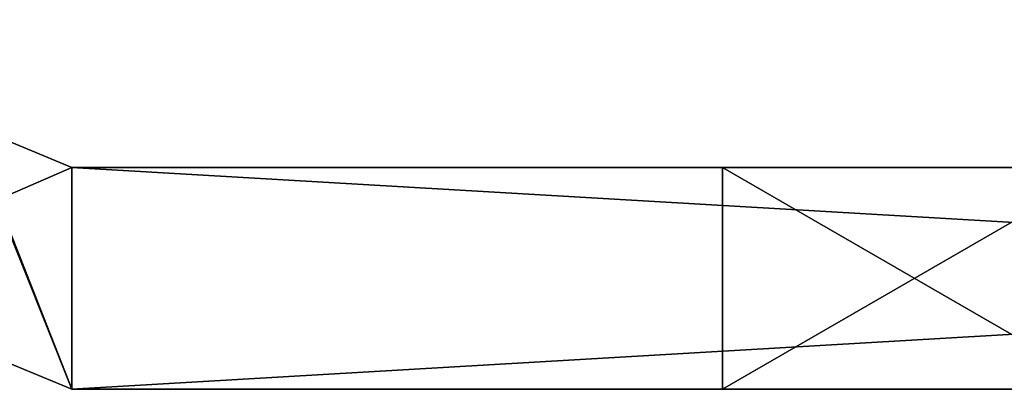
# Model space of a CAD drawing. Header units: millimetres. Extents: x -278 to 278, y -26 to 186.
# Tile 18 of 90: x -253.85 to -247.19, y -15.5 to -13. Entities that reach past the tile are written whole.
import ezdxf

# ---------------------------------------------------------------- set-up
doc = ezdxf.new("R2010")
doc.units = ezdxf.units.MM
doc.header["$LTSCALE"] = 52.148148
for name, color, linetype in [('107', 7, 'CONTINUOUS'), ('109', 7, 'CONTINUOUS'), ('121', 7, 'CONTINUOUS'), ('122', 7, 'CONTINUOUS'), ('124', 7, 'CONTINUOUS'), ('127', 7, 'CONTINUOUS'), ('133', 7, 'CONTINUOUS'), ('137', 7, 'CONTINUOUS'), ('141', 7, 'CONTINUOUS'), ('143', 7, 'CONTINUOUS'), ('572', 7, 'CONTINUOUS'), ('573', 7, 'CONTINUOUS'), ('574', 7, 'CONTINUOUS'), ('580', 7, 'CONTINUOUS'), ('581', 7, 'CONTINUOUS'), ('585', 7, 'CONTINUOUS'), ('596', 7, 'CONTINUOUS'), ('598', 7, 'CONTINUOUS'), ('600', 7, 'CONTINUOUS'), ('609', 7, 'CONTINUOUS'), ('611', 7, 'CONTINUOUS')]:
    doc.layers.add(name, color=color, linetype=linetype)

msp = doc.modelspace()

# ---------------------------------------------------------------- linework, layer by layer
at = {"layer": '107', "linetype": 'Continuous'}
for points in [[(-253.5, -15.5, -269), (-254.5, -13, -269), (-255.2678, -14.7678, -269), (-253.5, -15.5, -269)], [(-254.2071, -13.7071, -269), (-254.5, -13, -269), (-253.5, -15.5, -269), (-254.2071, -13.7071, -269)], [(-253.5, -14, -269), (-254.2071, -13.7071, -269), (-253.5, -15.5, -269), (-253.5, -14, -269)], [(-227.8, -14, -269), (-253.5, -14, -269), (-227.8, -15.5, -269), (-227.8, -14, -269)], [(-227.8, -15.5, -269), (-253.5, -14, -269), (-253.5, -15.5, -269), (-227.8, -15.5, -269)]]:
    msp.add_3dface(points, dxfattribs=at)
at = {"layer": '109', "linetype": 'Continuous'}
for points in [[(-253.5, -14, -335), (-255.2678, -14.7678, -335), (-254.2071, -13.7071, -335), (-253.5, -14, -335)], [(-253.5, -15.5, -335), (-255.2678, -14.7678, -335), (-253.5, -14, -335), (-253.5, -15.5, -335)], [(-227.8, -15.5, -335), (-253.5, -15.5, -335), (-227.8, -14, -335), (-227.8, -15.5, -335)], [(-227.8, -14, -335), (-253.5, -15.5, -335), (-253.5, -14, -335), (-227.8, -14, -335)]]:
    msp.add_3dface(points, dxfattribs=at)
at = {"layer": '121', "linetype": 'Continuous'}
for points in [[(-253.5, -15.5, -269), (-255.2678, -14.7678, -269), (-253.5, -15.5, -335), (-253.5, -15.5, -269)], [(-255.2678, -14.7678, -269), (-255.2678, -14.7678, -335), (-253.5, -15.5, -335), (-255.2678, -14.7678, -269)]]:
    msp.add_3dface(points, dxfattribs=at)
at = {"layer": '122', "linetype": 'Continuous'}
for points in [[(-227.8, -15.5, -269), (-253.5, -15.5, -269), (-246.5, -15.5, -275), (-227.8, -15.5, -269)], [(-253.5, -15.5, -269), (-253.5, -15.5, -335), (-249.0981, -15.5, -276.5), (-253.5, -15.5, -269)], [(-246.5, -15.5, -275), (-253.5, -15.5, -269), (-249.0981, -15.5, -276.5), (-246.5, -15.5, -275)], [(-253.5, -15.5, -335), (-227.8, -15.5, -335), (-225.6787, -15.5, -334.1213), (-253.5, -15.5, -335)], [(-224.8, -15.5, -332), (-253.5, -15.5, -335), (-225.6787, -15.5, -334.1213), (-224.8, -15.5, -332)], [(-253.5, -15.5, -335), (-224.8, -15.5, -332), (-246.5, -15.5, -329), (-253.5, -15.5, -335)], [(-249.0981, -15.5, -308.5), (-253.5, -15.5, -335), (-249.0995, -15.5, -311.4975), (-249.0981, -15.5, -308.5)], [(-253.5, -15.5, -335), (-249.0981, -15.5, -308.5), (-249.0995, -15.5, -295.4975), (-253.5, -15.5, -335)], [(-249.0995, -15.5, -311.4975), (-253.5, -15.5, -335), (-246.5, -15.5, -313), (-249.0995, -15.5, -311.4975)], [(-246.5, -15.5, -313), (-253.5, -15.5, -335), (-249.0981, -15.5, -324.5), (-246.5, -15.5, -313)], [(-249.0981, -15.5, -324.5), (-253.5, -15.5, -335), (-249.0995, -15.5, -327.4975), (-249.0981, -15.5, -324.5)], [(-249.0995, -15.5, -327.4975), (-253.5, -15.5, -335), (-246.5, -15.5, -329), (-249.0995, -15.5, -327.4975)], [(-249.0981, -15.5, -292.5), (-253.5, -15.5, -335), (-249.0995, -15.5, -295.4975), (-249.0981, -15.5, -292.5)], [(-253.5, -15.5, -335), (-249.0981, -15.5, -292.5), (-249.0995, -15.5, -279.4975), (-253.5, -15.5, -335)], [(-249.0981, -15.5, -276.5), (-253.5, -15.5, -335), (-249.0995, -15.5, -279.4975), (-249.0981, -15.5, -276.5)], [(-249.0995, -15.5, -295.4975), (-249.0981, -15.5, -308.5), (-246.5, -15.5, -297), (-249.0995, -15.5, -295.4975)], [(-249.0995, -15.5, -279.4975), (-249.0981, -15.5, -292.5), (-246.5, -15.5, -281), (-249.0995, -15.5, -279.4975)], [(-249.0981, -15.5, -308.5), (-246.5, -15.5, -307), (-234.8, -15.5, -297), (-249.0981, -15.5, -308.5)], [(-246.5, -15.5, -297), (-249.0981, -15.5, -308.5), (-234.8, -15.5, -297), (-246.5, -15.5, -297)], [(-246.5, -15.5, -313), (-249.0981, -15.5, -324.5), (-234.8, -15.5, -313), (-246.5, -15.5, -313)], [(-249.0981, -15.5, -324.5), (-246.5, -15.5, -323), (-234.8, -15.5, -313), (-249.0981, -15.5, -324.5)], [(-249.0981, -15.5, -292.5), (-246.5, -15.5, -291), (-246.5, -15.5, -281), (-249.0981, -15.5, -292.5)]]:
    msp.add_3dface(points, dxfattribs=at)
at = {"layer": '124', "linetype": 'Continuous'}
for points in [[(-253.5, -14, -269), (-227.8, -14, -269), (-225.6787, -14, -269.8787), (-253.5, -14, -269)], [(-253.5, -14, -335), (-253.5, -14, -269), (-249.0981, -14, -327.5), (-253.5, -14, -335)], [(-253.5, -14, -269), (-225.6787, -14, -269.8787), (-224.8, -14, -272), (-253.5, -14, -269)], [(-253.5, -14, -269), (-224.8, -14, -272), (-246.5, -14, -275), (-253.5, -14, -269)], [(-253.5, -14, -269), (-246.5, -14, -275), (-249.0995, -14, -276.5025), (-253.5, -14, -269)], [(-249.0981, -14, -279.5), (-253.5, -14, -269), (-249.0995, -14, -276.5025), (-249.0981, -14, -279.5)], [(-253.5, -14, -269), (-249.0981, -14, -279.5), (-246.5, -14, -291), (-253.5, -14, -269)], [(-253.5, -14, -269), (-246.5, -14, -291), (-249.0995, -14, -292.5025), (-253.5, -14, -269)], [(-249.0981, -14, -295.5), (-253.5, -14, -269), (-249.0995, -14, -292.5025), (-249.0981, -14, -295.5)], [(-253.5, -14, -269), (-249.0981, -14, -295.5), (-249.0995, -14, -308.5025), (-253.5, -14, -269)], [(-249.0981, -14, -327.5), (-253.5, -14, -269), (-249.0995, -14, -324.5025), (-249.0981, -14, -327.5)], [(-249.0995, -14, -324.5025), (-253.5, -14, -269), (-249.0981, -14, -311.5), (-249.0995, -14, -324.5025)], [(-249.0981, -14, -311.5), (-253.5, -14, -269), (-249.0995, -14, -308.5025), (-249.0981, -14, -311.5)], [(-227.8, -14, -335), (-253.5, -14, -335), (-246.5, -14, -329), (-227.8, -14, -335)], [(-246.5, -14, -329), (-253.5, -14, -335), (-249.0981, -14, -327.5), (-246.5, -14, -329)], [(-249.0981, -14, -295.5), (-246.5, -14, -307), (-249.0995, -14, -308.5025), (-249.0981, -14, -295.5)], [(-246.5, -14, -323), (-249.0995, -14, -324.5025), (-249.0981, -14, -311.5), (-246.5, -14, -323)], [(-249.0981, -14, -279.5), (-246.5, -14, -281), (-240.2573, -14, -285), (-249.0981, -14, -279.5)], [(-246.5, -14, -291), (-249.0981, -14, -279.5), (-240.2573, -14, -289.2333), (-246.5, -14, -291)], [(-240.2573, -14, -289.2333), (-249.0981, -14, -279.5), (-240.2573, -14, -285), (-240.2573, -14, -289.2333)], [(-249.0981, -14, -295.5), (-246.5, -14, -297), (-243.7035, -14, -299.6427), (-249.0981, -14, -295.5)], [(-246.5, -14, -307), (-249.0981, -14, -295.5), (-243.2114, -14, -304.9706), (-246.5, -14, -307)], [(-243.2114, -14, -304.9706), (-249.0981, -14, -295.5), (-243.7035, -14, -303.7827), (-243.2114, -14, -304.9706)], [(-243.7035, -14, -303.7827), (-249.0981, -14, -295.5), (-243.7035, -14, -299.6427), (-243.7035, -14, -303.7827)], [(-246.5, -14, -313), (-246.5, -14, -323), (-249.0981, -14, -311.5), (-246.5, -14, -313)]]:
    msp.add_3dface(points, dxfattribs=at)
at = {"layer": '127', "linetype": 'Continuous'}
for points in [[(-254.2071, -13.7071, -269), (-253.5, -14, -269), (-254.2071, -13.7071, -335), (-254.2071, -13.7071, -269)], [(-253.5, -14, -269), (-253.5, -14, -335), (-254.2071, -13.7071, -335), (-253.5, -14, -269)]]:
    msp.add_3dface(points, dxfattribs=at)
at = {"layer": '133', "linetype": 'Continuous'}
for points in [[(-249.0981, -15.5, -276.5), (-249.0995, -15.5, -279.4975), (-249.0995, -14, -276.5025), (-249.0981, -15.5, -276.5)], [(-246.5, -14, -275), (-249.0981, -15.5, -276.5), (-249.0995, -14, -276.5025), (-246.5, -14, -275)], [(-249.0995, -15.5, -279.4975), (-246.5, -15.5, -281), (-249.0981, -14, -279.5), (-249.0995, -15.5, -279.4975)], [(-249.0995, -15.5, -279.4975), (-249.0981, -14, -279.5), (-249.0995, -14, -276.5025), (-249.0995, -15.5, -279.4975)], [(-246.5, -15.5, -275), (-249.0981, -15.5, -276.5), (-246.5, -14, -275), (-246.5, -15.5, -275)], [(-246.5, -15.5, -281), (-246.5, -14, -281), (-249.0981, -14, -279.5), (-246.5, -15.5, -281)]]:
    msp.add_3dface(points, dxfattribs=at)
at = {"layer": '137', "linetype": 'Continuous'}
for points in [[(-249.0981, -15.5, -292.5), (-249.0995, -15.5, -295.4975), (-249.0995, -14, -292.5025), (-249.0981, -15.5, -292.5)], [(-246.5, -14, -291), (-249.0981, -15.5, -292.5), (-249.0995, -14, -292.5025), (-246.5, -14, -291)], [(-249.0995, -15.5, -295.4975), (-246.5, -15.5, -297), (-249.0981, -14, -295.5), (-249.0995, -15.5, -295.4975)], [(-249.0995, -15.5, -295.4975), (-249.0981, -14, -295.5), (-249.0995, -14, -292.5025), (-249.0995, -15.5, -295.4975)], [(-246.5, -15.5, -291), (-249.0981, -15.5, -292.5), (-246.5, -14, -291), (-246.5, -15.5, -291)], [(-246.5, -15.5, -297), (-246.5, -14, -297), (-249.0981, -14, -295.5), (-246.5, -15.5, -297)]]:
    msp.add_3dface(points, dxfattribs=at)
at = {"layer": '141', "linetype": 'Continuous'}
for points in [[(-249.0981, -15.5, -324.5), (-249.0995, -15.5, -327.4975), (-249.0995, -14, -324.5025), (-249.0981, -15.5, -324.5)], [(-246.5, -14, -323), (-249.0981, -15.5, -324.5), (-249.0995, -14, -324.5025), (-246.5, -14, -323)], [(-249.0995, -15.5, -327.4975), (-246.5, -15.5, -329), (-249.0981, -14, -327.5), (-249.0995, -15.5, -327.4975)], [(-249.0995, -15.5, -327.4975), (-249.0981, -14, -327.5), (-249.0995, -14, -324.5025), (-249.0995, -15.5, -327.4975)], [(-246.5, -15.5, -323), (-249.0981, -15.5, -324.5), (-246.5, -14, -323), (-246.5, -15.5, -323)], [(-246.5, -15.5, -329), (-246.5, -14, -329), (-249.0981, -14, -327.5), (-246.5, -15.5, -329)]]:
    msp.add_3dface(points, dxfattribs=at)
at = {"layer": '143', "linetype": 'Continuous'}
for points in [[(-249.0981, -15.5, -308.5), (-249.0995, -15.5, -311.4975), (-249.0995, -14, -308.5025), (-249.0981, -15.5, -308.5)], [(-246.5, -14, -307), (-249.0981, -15.5, -308.5), (-249.0995, -14, -308.5025), (-246.5, -14, -307)], [(-249.0995, -15.5, -311.4975), (-246.5, -15.5, -313), (-249.0981, -14, -311.5), (-249.0995, -15.5, -311.4975)], [(-249.0995, -15.5, -311.4975), (-249.0981, -14, -311.5), (-249.0995, -14, -308.5025), (-249.0995, -15.5, -311.4975)], [(-246.5, -15.5, -307), (-249.0981, -15.5, -308.5), (-246.5, -14, -307), (-246.5, -15.5, -307)], [(-246.5, -15.5, -313), (-246.5, -14, -313), (-249.0981, -14, -311.5), (-246.5, -15.5, -313)]]:
    msp.add_3dface(points, dxfattribs=at)
at = {"layer": '572', "linetype": 'Continuous'}
for points in [[(-253.5, -14, -95), (-255.2678, -14.7678, -95), (-254.2071, -13.7071, -95), (-253.5, -14, -95)], [(-253.5, -15.5, -95), (-255.2678, -14.7678, -95), (-253.5, -14, -95), (-253.5, -15.5, -95)], [(-227.8, -15.5, -95), (-253.5, -15.5, -95), (-227.8, -14, -95), (-227.8, -15.5, -95)], [(-227.8, -14, -95), (-253.5, -15.5, -95), (-253.5, -14, -95), (-227.8, -14, -95)]]:
    msp.add_3dface(points, dxfattribs=at)
at = {"layer": '573', "linetype": 'Continuous'}
for points in [[(-255.2678, -14.7678, -95), (-253.5, -15.5, -95), (-255.2678, -14.7678, -13), (-255.2678, -14.7678, -95)], [(-253.5, -15.5, -95), (-253.5, -15.5, -13), (-255.2678, -14.7678, -13), (-253.5, -15.5, -95)]]:
    msp.add_3dface(points, dxfattribs=at)
at = {"layer": '574', "linetype": 'Continuous'}
for points in [[(-255.2678, -14.7678, -13), (-253.5, -15.5, -13), (-254.5, -13, -13), (-255.2678, -14.7678, -13)], [(-254.5, -13, -13), (-253.5, -15.5, -13), (-254.2071, -13.7071, -13), (-254.5, -13, -13)], [(-254.2071, -13.7071, -13), (-253.5, -15.5, -13), (-253.5, -14, -13), (-254.2071, -13.7071, -13)], [(-253.5, -14, -13), (-253.5, -15.5, -13), (-227.8, -15.5, -13), (-253.5, -14, -13)], [(-227.8, -14, -13), (-253.5, -14, -13), (-227.8, -15.5, -13), (-227.8, -14, -13)]]:
    msp.add_3dface(points, dxfattribs=at)
at = {"layer": '580', "linetype": 'Continuous'}
for points in [[(-253.5, -14, -95), (-254.2071, -13.7071, -95), (-253.5, -14, -13), (-253.5, -14, -95)], [(-254.2071, -13.7071, -95), (-254.2071, -13.7071, -13), (-253.5, -14, -13), (-254.2071, -13.7071, -95)]]:
    msp.add_3dface(points, dxfattribs=at)
at = {"layer": '581', "linetype": 'Continuous'}
for points in [[(-227.8, -14, -95), (-253.5, -14, -95), (-246.5, -14, -89), (-227.8, -14, -95)], [(-253.5, -14, -95), (-253.5, -14, -13), (-249.0981, -14, -87.5), (-253.5, -14, -95)], [(-246.5, -14, -89), (-253.5, -14, -95), (-249.0981, -14, -87.5), (-246.5, -14, -89)], [(-253.5, -14, -13), (-227.8, -14, -13), (-225.6787, -14, -13.8787), (-253.5, -14, -13)], [(-224.8, -14, -16), (-253.5, -14, -13), (-225.6787, -14, -13.8787), (-224.8, -14, -16)], [(-253.5, -14, -13), (-224.8, -14, -16), (-246.5, -14, -19), (-253.5, -14, -13)], [(-249.0981, -14, -23.5), (-253.5, -14, -13), (-249.0995, -14, -20.5025), (-249.0981, -14, -23.5)], [(-253.5, -14, -13), (-249.0981, -14, -23.5), (-246.5, -14, -35), (-253.5, -14, -13)], [(-249.0995, -14, -20.5025), (-253.5, -14, -13), (-246.5, -14, -19), (-249.0995, -14, -20.5025)], [(-249.0981, -14, -71.5), (-253.5, -14, -13), (-249.0995, -14, -68.5025), (-249.0981, -14, -71.5)], [(-253.5, -14, -13), (-249.0981, -14, -71.5), (-249.0995, -14, -84.5025), (-253.5, -14, -13)], [(-249.0995, -14, -68.5025), (-253.5, -14, -13), (-249.0981, -14, -55.5), (-249.0995, -14, -68.5025)], [(-249.0981, -14, -87.5), (-253.5, -14, -13), (-249.0995, -14, -84.5025), (-249.0981, -14, -87.5)], [(-249.0981, -14, -55.5), (-253.5, -14, -13), (-249.0995, -14, -52.5025), (-249.0981, -14, -55.5)], [(-249.0995, -14, -52.5025), (-253.5, -14, -13), (-249.0981, -14, -39.5), (-249.0995, -14, -52.5025)], [(-249.0981, -14, -39.5), (-253.5, -14, -13), (-249.0995, -14, -36.5025), (-249.0981, -14, -39.5)], [(-249.0995, -14, -36.5025), (-253.5, -14, -13), (-246.5, -14, -35), (-249.0995, -14, -36.5025)], [(-246.5, -14, -67), (-249.0995, -14, -68.5025), (-249.0981, -14, -55.5), (-246.5, -14, -67)], [(-249.0981, -14, -71.5), (-246.5, -14, -83), (-249.0995, -14, -84.5025), (-249.0981, -14, -71.5)], [(-246.5, -14, -51), (-249.0995, -14, -52.5025), (-249.0981, -14, -39.5), (-246.5, -14, -51)], [(-249.0981, -14, -23.5), (-246.5, -14, -25), (-240.2573, -14, -29), (-249.0981, -14, -23.5)], [(-246.5, -14, -35), (-249.0981, -14, -23.5), (-240.2573, -14, -33.2333), (-246.5, -14, -35)], [(-240.2573, -14, -33.2333), (-249.0981, -14, -23.5), (-240.2573, -14, -29), (-240.2573, -14, -33.2333)], [(-246.5, -14, -67), (-249.0981, -14, -55.5), (-243.2114, -14, -64.9706), (-246.5, -14, -67)], [(-249.0981, -14, -71.5), (-246.5, -14, -73), (-246.5, -14, -83), (-249.0981, -14, -71.5)], [(-234.8, -14, -51), (-246.5, -14, -51), (-249.0981, -14, -39.5), (-234.8, -14, -51)], [(-249.0981, -14, -55.5), (-246.5, -14, -57), (-243.7035, -14, -59.6427), (-249.0981, -14, -55.5)], [(-243.2114, -14, -64.9706), (-249.0981, -14, -55.5), (-243.7035, -14, -63.7827), (-243.2114, -14, -64.9706)], [(-243.7035, -14, -63.7827), (-249.0981, -14, -55.5), (-243.7035, -14, -59.6427), (-243.7035, -14, -63.7827)], [(-246.5, -14, -41), (-234.8, -14, -51), (-249.0981, -14, -39.5), (-246.5, -14, -41)]]:
    msp.add_3dface(points, dxfattribs=at)
at = {"layer": '585', "linetype": 'Continuous'}
for points in [[(-253.5, -15.5, -95), (-227.8, -15.5, -95), (-225.6787, -15.5, -94.1213), (-253.5, -15.5, -95)], [(-253.5, -15.5, -13), (-253.5, -15.5, -95), (-249.0981, -15.5, -20.5), (-253.5, -15.5, -13)], [(-224.8, -15.5, -92), (-253.5, -15.5, -95), (-225.6787, -15.5, -94.1213), (-224.8, -15.5, -92)], [(-253.5, -15.5, -95), (-224.8, -15.5, -92), (-246.5, -15.5, -89), (-253.5, -15.5, -95)], [(-249.0981, -15.5, -68.5), (-253.5, -15.5, -95), (-249.0995, -15.5, -71.4975), (-249.0981, -15.5, -68.5)], [(-253.5, -15.5, -95), (-249.0981, -15.5, -68.5), (-249.0995, -15.5, -55.4975), (-253.5, -15.5, -95)], [(-249.0995, -15.5, -71.4975), (-253.5, -15.5, -95), (-246.5, -15.5, -73), (-249.0995, -15.5, -71.4975)], [(-246.5, -15.5, -73), (-253.5, -15.5, -95), (-249.0981, -15.5, -84.5), (-246.5, -15.5, -73)], [(-249.0981, -15.5, -84.5), (-253.5, -15.5, -95), (-249.0995, -15.5, -87.4975), (-249.0981, -15.5, -84.5)], [(-249.0995, -15.5, -87.4975), (-253.5, -15.5, -95), (-246.5, -15.5, -89), (-249.0995, -15.5, -87.4975)], [(-249.0981, -15.5, -52.5), (-253.5, -15.5, -95), (-249.0995, -15.5, -55.4975), (-249.0981, -15.5, -52.5)], [(-253.5, -15.5, -95), (-249.0981, -15.5, -52.5), (-249.0995, -15.5, -39.4975), (-253.5, -15.5, -95)], [(-249.0981, -15.5, -36.5), (-253.5, -15.5, -95), (-249.0995, -15.5, -39.4975), (-249.0981, -15.5, -36.5)], [(-253.5, -15.5, -95), (-249.0981, -15.5, -36.5), (-249.0995, -15.5, -23.4975), (-253.5, -15.5, -95)], [(-249.0981, -15.5, -20.5), (-253.5, -15.5, -95), (-249.0995, -15.5, -23.4975), (-249.0981, -15.5, -20.5)], [(-227.8, -15.5, -13), (-253.5, -15.5, -13), (-246.5, -15.5, -19), (-227.8, -15.5, -13)], [(-246.5, -15.5, -19), (-253.5, -15.5, -13), (-249.0981, -15.5, -20.5), (-246.5, -15.5, -19)], [(-249.0995, -15.5, -55.4975), (-249.0981, -15.5, -68.5), (-246.5, -15.5, -57), (-249.0995, -15.5, -55.4975)], [(-249.0981, -15.5, -52.5), (-246.5, -15.5, -41), (-249.0995, -15.5, -39.4975), (-249.0981, -15.5, -52.5)], [(-249.0981, -15.5, -36.5), (-246.5, -15.5, -25), (-249.0995, -15.5, -23.4975), (-249.0981, -15.5, -36.5)], [(-249.0981, -15.5, -68.5), (-246.5, -15.5, -67), (-234.8, -15.5, -57), (-249.0981, -15.5, -68.5)], [(-246.5, -15.5, -57), (-249.0981, -15.5, -68.5), (-234.8, -15.5, -57), (-246.5, -15.5, -57)], [(-246.5, -15.5, -73), (-249.0981, -15.5, -84.5), (-234.8, -15.5, -73), (-246.5, -15.5, -73)], [(-249.0981, -15.5, -84.5), (-246.5, -15.5, -83), (-234.8, -15.5, -73), (-249.0981, -15.5, -84.5)], [(-249.0981, -15.5, -52.5), (-246.5, -15.5, -51), (-234.8, -15.5, -41), (-249.0981, -15.5, -52.5)], [(-249.0981, -15.5, -52.5), (-234.8, -15.5, -41), (-246.5, -15.5, -41), (-249.0981, -15.5, -52.5)], [(-249.0981, -15.5, -36.5), (-246.5, -15.5, -35), (-246.5, -15.5, -25), (-249.0981, -15.5, -36.5)]]:
    msp.add_3dface(points, dxfattribs=at)
at = {"layer": '596', "linetype": 'Continuous'}
for points in [[(-249.0995, -14, -68.5025), (-246.5, -14, -67), (-249.0981, -15.5, -68.5), (-249.0995, -14, -68.5025)], [(-249.0981, -14, -71.5), (-249.0995, -14, -68.5025), (-249.0995, -15.5, -71.4975), (-249.0981, -14, -71.5)], [(-249.0981, -14, -71.5), (-249.0995, -15.5, -71.4975), (-246.5, -15.5, -73), (-249.0981, -14, -71.5)], [(-249.0995, -14, -68.5025), (-249.0981, -15.5, -68.5), (-249.0995, -15.5, -71.4975), (-249.0995, -14, -68.5025)], [(-246.5, -14, -67), (-246.5, -15.5, -67), (-249.0981, -15.5, -68.5), (-246.5, -14, -67)], [(-246.5, -14, -73), (-249.0981, -14, -71.5), (-246.5, -15.5, -73), (-246.5, -14, -73)]]:
    msp.add_3dface(points, dxfattribs=at)
at = {"layer": '598', "linetype": 'Continuous'}
for points in [[(-249.0995, -14, -84.5025), (-246.5, -14, -83), (-249.0981, -15.5, -84.5), (-249.0995, -14, -84.5025)], [(-249.0981, -14, -87.5), (-249.0995, -14, -84.5025), (-249.0995, -15.5, -87.4975), (-249.0981, -14, -87.5)], [(-249.0981, -14, -87.5), (-249.0995, -15.5, -87.4975), (-246.5, -15.5, -89), (-249.0981, -14, -87.5)], [(-249.0995, -14, -84.5025), (-249.0981, -15.5, -84.5), (-249.0995, -15.5, -87.4975), (-249.0995, -14, -84.5025)], [(-246.5, -14, -83), (-246.5, -15.5, -83), (-249.0981, -15.5, -84.5), (-246.5, -14, -83)], [(-246.5, -14, -89), (-249.0981, -14, -87.5), (-246.5, -15.5, -89), (-246.5, -14, -89)]]:
    msp.add_3dface(points, dxfattribs=at)
at = {"layer": '600', "linetype": 'Continuous'}
for points in [[(-249.0995, -14, -52.5025), (-246.5, -14, -51), (-249.0981, -15.5, -52.5), (-249.0995, -14, -52.5025)], [(-249.0981, -14, -55.5), (-249.0995, -14, -52.5025), (-249.0995, -15.5, -55.4975), (-249.0981, -14, -55.5)], [(-249.0981, -14, -55.5), (-249.0995, -15.5, -55.4975), (-246.5, -15.5, -57), (-249.0981, -14, -55.5)], [(-249.0995, -14, -52.5025), (-249.0981, -15.5, -52.5), (-249.0995, -15.5, -55.4975), (-249.0995, -14, -52.5025)], [(-246.5, -14, -51), (-246.5, -15.5, -51), (-249.0981, -15.5, -52.5), (-246.5, -14, -51)], [(-246.5, -14, -57), (-249.0981, -14, -55.5), (-246.5, -15.5, -57), (-246.5, -14, -57)]]:
    msp.add_3dface(points, dxfattribs=at)
at = {"layer": '609', "linetype": 'Continuous'}
for points in [[(-249.0981, -14, -39.5), (-249.0995, -14, -36.5025), (-249.0995, -15.5, -39.4975), (-249.0981, -14, -39.5)], [(-246.5, -15.5, -41), (-249.0981, -14, -39.5), (-249.0995, -15.5, -39.4975), (-246.5, -15.5, -41)], [(-249.0995, -14, -36.5025), (-246.5, -14, -35), (-249.0981, -15.5, -36.5), (-249.0995, -14, -36.5025)], [(-249.0995, -14, -36.5025), (-249.0981, -15.5, -36.5), (-249.0995, -15.5, -39.4975), (-249.0995, -14, -36.5025)], [(-246.5, -14, -41), (-249.0981, -14, -39.5), (-246.5, -15.5, -41), (-246.5, -14, -41)], [(-246.5, -14, -35), (-246.5, -15.5, -35), (-249.0981, -15.5, -36.5), (-246.5, -14, -35)]]:
    msp.add_3dface(points, dxfattribs=at)
at = {"layer": '611', "linetype": 'Continuous'}
for points in [[(-249.0981, -14, -23.5), (-249.0995, -14, -20.5025), (-249.0995, -15.5, -23.4975), (-249.0981, -14, -23.5)], [(-246.5, -15.5, -25), (-249.0981, -14, -23.5), (-249.0995, -15.5, -23.4975), (-246.5, -15.5, -25)], [(-249.0995, -14, -20.5025), (-246.5, -14, -19), (-249.0981, -15.5, -20.5), (-249.0995, -14, -20.5025)], [(-249.0995, -14, -20.5025), (-249.0981, -15.5, -20.5), (-249.0995, -15.5, -23.4975), (-249.0995, -14, -20.5025)], [(-246.5, -14, -25), (-249.0981, -14, -23.5), (-246.5, -15.5, -25), (-246.5, -14, -25)], [(-246.5, -14, -19), (-246.5, -15.5, -19), (-249.0981, -15.5, -20.5), (-246.5, -14, -19)]]:
    msp.add_3dface(points, dxfattribs=at)

doc.saveas('drawing.dxf')
